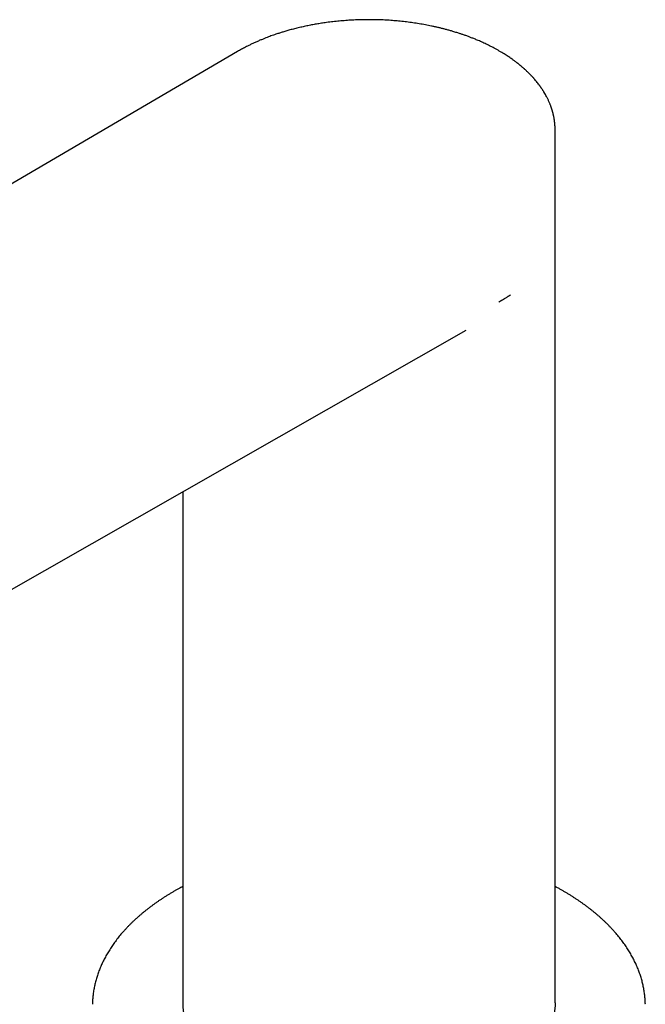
# Model space of a CAD drawing. Header units: millimetres. Extents: x 7 to 1076, y 12 to 702.
# Tile 9 of 24: x 910 to 991, y 112 to 240. Entities that reach past the tile are written whole.
import ezdxf

# ---------------------------------------------------------------- set-up
doc = ezdxf.new("R2010")
doc.units = ezdxf.units.MM

msp = doc.modelspace()

# ---------------------------------------------------------------- linework, layer by layer
at = {"color": 7, "linetype": 'Continuous', "lineweight": 30}
for p, q in [((938.3, 235.84), (801.62, 155.84)), ((979.65, 225.64), (979.65, 225.66)), ((979.65, 213.23), (979.65, 225.64)), ((979.65, 111.98), (979.65, 213.23)), ((835.74, 124.18), (968.08, 199.53)), ((931.15, 178.51), (931.15, 111.98))]:
    msp.add_line(p, q, dxfattribs=at)
for points, knots in [([(972.38, 235.9), (972.27, 235.97), (972.06, 236.09), (971.73, 236.26), (971.42, 236.43), (971.12, 236.58), (970.82, 236.73), (970.53, 236.87), (970.23, 237.01), (969.93, 237.14), (969.65, 237.26), (969.39, 237.37), (969.16, 237.47), (968.94, 237.55), (968.74, 237.63), (968.54, 237.71), (968.34, 237.78), (968.14, 237.86), (967.93, 237.93), (967.74, 238), (967.56, 238.06), (967.38, 238.12), (967.18, 238.19), (966.96, 238.26), (966.71, 238.33), (966.4, 238.43), (966.03, 238.54), (965.61, 238.66), (965.18, 238.77), (964.77, 238.87), (964.36, 238.97), (963.96, 239.06), (963.42, 239.18), (962.76, 239.31), (961.95, 239.45), (961.13, 239.58), (960.31, 239.68), (959.48, 239.78), (958.67, 239.85), (957.86, 239.91), (957.07, 239.95), (956.28, 239.97), (955.48, 239.98), (954.67, 239.97), (953.85, 239.95), (953.01, 239.91), (952.17, 239.85), (951.34, 239.78), (950.51, 239.69), (949.75, 239.59), (949.05, 239.48), (948.41, 239.38), (947.78, 239.26), (947.14, 239.13), (946.51, 238.99), (945.98, 238.86), (945.56, 238.76), (945.26, 238.68), (944.97, 238.6), (944.7, 238.52), (944.44, 238.44), (944.2, 238.37), (943.98, 238.3), (943.76, 238.23), (943.52, 238.16), (943.26, 238.07), (942.96, 237.97), (942.64, 237.85), (942.31, 237.73), (941.97, 237.6), (941.6, 237.45), (941.21, 237.29), (940.79, 237.11), (940.37, 236.92), (939.97, 236.73), (939.62, 236.55), (939.31, 236.4), (939.05, 236.26), (938.79, 236.12), (938.55, 235.98), (938.38, 235.88), (938.3, 235.84)], [0, 0, 0, 0, 0.01212, 0.02373, 0.03483, 0.04542, 0.0555, 0.06507, 0.075695, 0.085613, 0.094824, 0.103327, 0.11081, 0.117657, 0.124087, 0.130181, 0.13594, 0.142976, 0.149437, 0.155325, 0.160383, 0.165961, 0.172091, 0.178773, 0.186005, 0.193788, 0.206496, 0.219051, 0.231317, 0.243296, 0.254986, 0.266389, 0.277659, 0.29997, 0.322276, 0.34458, 0.366882, 0.389181, 0.411478, 0.4325, 0.453521, 0.474542, 0.495562, 0.516582, 0.538877, 0.561172, 0.583468, 0.605765, 0.628064, 0.650365, 0.66789, 0.685416, 0.702944, 0.720639, 0.738661, 0.757011, 0.765916, 0.774732, 0.783156, 0.791182, 0.79881, 0.805913, 0.812632, 0.818998, 0.825607, 0.834091, 0.843246, 0.853071, 0.86355, 0.87436, 0.88538, 0.898881, 0.912685, 0.926766, 0.94047, 0.953513, 0.963299, 0.972676, 0.981721, 0.990811, 1, 1, 1, 1]), ([(979.65, 225.64), (979.65, 225.67), (979.65, 225.74), (979.65, 225.84), (979.64, 225.94), (979.64, 226.05), (979.63, 226.15), (979.63, 226.25), (979.62, 226.33), (979.61, 226.41), (979.61, 226.47), (979.6, 226.52), (979.6, 226.57), (979.59, 226.63), (979.58, 226.69), (979.57, 226.76), (979.56, 226.84), (979.55, 226.92), (979.54, 227), (979.53, 227.07), (979.52, 227.14), (979.5, 227.23), (979.49, 227.31), (979.47, 227.4), (979.45, 227.48), (979.44, 227.55), (979.42, 227.61), (979.41, 227.68), (979.39, 227.75), (979.37, 227.84), (979.34, 227.93), (979.31, 228.04), (979.28, 228.16), (979.24, 228.29), (979.19, 228.42), (979.15, 228.55), (979.1, 228.69), (979.05, 228.83), (978.99, 228.99), (978.92, 229.15), (978.85, 229.32), (978.77, 229.5), (978.69, 229.66), (978.61, 229.82), (978.51, 230.02), (978.38, 230.25), (978.26, 230.45), (978.17, 230.61), (978.1, 230.71), (978.03, 230.82), (977.96, 230.92), (977.91, 231.01), (977.87, 231.06), (977.84, 231.11), (977.81, 231.15), (977.79, 231.17), (977.78, 231.2), (977.76, 231.22), (977.73, 231.26), (977.7, 231.3), (977.66, 231.36), (977.61, 231.43), (977.56, 231.5), (977.46, 231.63), (977.31, 231.82), (977.11, 232.07), (976.94, 232.26), (976.83, 232.39), (976.76, 232.46), (976.71, 232.52), (976.67, 232.56), (976.64, 232.6), (976.61, 232.62), (976.59, 232.64), (976.57, 232.67), (976.53, 232.71), (976.48, 232.76), (976.41, 232.84), (976.31, 232.93), (976.22, 233.02), (976.14, 233.11), (976.04, 233.2), (975.92, 233.31), (975.79, 233.43), (975.67, 233.54), (975.57, 233.63), (975.49, 233.7), (975.41, 233.77), (975.33, 233.84), (975.25, 233.91), (975.17, 233.97), (975.11, 234.03), (975.05, 234.07), (975.01, 234.1), (974.98, 234.13), (974.95, 234.16), (974.9, 234.19), (974.85, 234.24), (974.79, 234.29), (974.71, 234.34), (974.62, 234.41), (974.52, 234.49), (974.4, 234.58), (974.27, 234.67), (974.12, 234.79), (973.94, 234.91), (973.74, 235.05), (973.51, 235.21), (973.26, 235.37), (972.99, 235.54), (972.7, 235.72), (972.49, 235.84), (972.38, 235.9)], [0, 0, 0, 0, 0.007949, 0.016188, 0.024723, 0.033556, 0.042689, 0.051435, 0.059196, 0.065447, 0.07087, 0.075466, 0.079486, 0.084329, 0.09021, 0.096077, 0.102707, 0.109975, 0.116968, 0.123504, 0.129584, 0.135207, 0.144331, 0.151973, 0.158709, 0.164551, 0.169693, 0.175168, 0.181648, 0.189135, 0.197627, 0.207091, 0.217953, 0.229058, 0.240404, 0.251992, 0.263272, 0.277279, 0.290489, 0.304952, 0.320612, 0.336234, 0.351341, 0.365933, 0.380149, 0.404544, 0.428234, 0.437378, 0.447017, 0.457563, 0.469018, 0.475217, 0.480691, 0.48513, 0.488536, 0.490907, 0.492754, 0.495155, 0.498144, 0.502736, 0.508256, 0.514705, 0.522046, 0.529679, 0.552865, 0.576758, 0.601356, 0.609281, 0.61614, 0.62193, 0.626652, 0.630305, 0.632427, 0.634299, 0.636963, 0.640471, 0.644823, 0.654261, 0.66375, 0.672977, 0.681944, 0.69065, 0.70262, 0.715651, 0.72975, 0.736767, 0.744021, 0.751512, 0.759212, 0.766338, 0.774072, 0.780289, 0.78499, 0.788174, 0.790525, 0.793611, 0.797492, 0.80214, 0.807619, 0.81417, 0.82183, 0.830597, 0.840471, 0.851452, 0.86354, 0.878708, 0.895321, 0.913376, 0.932872, 0.95381, 0.976186, 1, 1, 1, 1]), ([(972.43, 203.29), (972.45, 203.31), (972.51, 203.34), (972.59, 203.38), (972.68, 203.43), (972.75, 203.48), (972.83, 203.52), (972.91, 203.57), (972.98, 203.61), (973.02, 203.64), (973.05, 203.65), (973.07, 203.67), (973.1, 203.68), (973.13, 203.7), (973.2, 203.74), (973.3, 203.81), (973.43, 203.89), (973.55, 203.96), (973.64, 204.02), (973.72, 204.07), (973.78, 204.1), (973.82, 204.13), (973.85, 204.14), (973.85, 204.15)], [0, 0, 0, 0, 0.056005, 0.11201, 0.168014, 0.224019, 0.273194, 0.326615, 0.387888, 0.405233, 0.423117, 0.441539, 0.4605, 0.479999, 0.500037, 0.606205, 0.699892, 0.781099, 0.849827, 0.906076, 0.949849, 0.981152, 1, 1, 1, 1]), ([(972.34, 203.21), (972.34, 203.21), (972.34, 203.21), (972.34, 203.22), (972.35, 203.23), (972.38, 203.26), (972.41, 203.28), (972.43, 203.29)], [0, 0, 0, 0, 0.0289058, 0.060059, 0.13856, 0.3916735, 1, 1, 1, 1]), ([(931.15, 127.1), (931.06, 127.06), (930.85, 126.94), (930.52, 126.76), (930.24, 126.61), (930.09, 126.52), (930.05, 126.49)], [0, 0, 0, 0, 0.235105, 0.560931, 0.886769, 1, 1, 1, 1]), ([(991.4, 111.77), (991.4, 111.78), (991.4, 111.88), (991.39, 112.08), (991.37, 112.37), (991.35, 112.66), (991.32, 112.95), (991.29, 113.23), (991.24, 113.52), (991.19, 113.81), (991.14, 114.1), (991.08, 114.39), (991.01, 114.67), (990.93, 114.96), (990.85, 115.24), (990.76, 115.53), (990.66, 115.81), (990.56, 116.09), (990.45, 116.38), (990.33, 116.66), (990.21, 116.94), (990.08, 117.22), (989.94, 117.5), (989.8, 117.77), (989.65, 118.05), (989.5, 118.32), (989.33, 118.6), (989.16, 118.87), (988.99, 119.14), (988.81, 119.41), (988.62, 119.68), (988.43, 119.95), (988.22, 120.21), (988.02, 120.47), (987.81, 120.74), (987.59, 121), (987.36, 121.25), (987.13, 121.51), (986.89, 121.76), (986.65, 122.02), (986.4, 122.27), (986.14, 122.51), (985.88, 122.76), (985.62, 123), (985.34, 123.25), (985.07, 123.48), (984.78, 123.72), (984.49, 123.96), (984.2, 124.19), (983.9, 124.42), (983.59, 124.65), (983.28, 124.87), (982.96, 125.09), (982.64, 125.31), (982.32, 125.53), (981.98, 125.74), (981.65, 125.96), (981.31, 126.17), (980.96, 126.37), (980.61, 126.58), (980.25, 126.78), (979.93, 126.95), (979.73, 127.06), (979.65, 127.1)], [0, 0, 0, 0, 0.001152, 0.017734, 0.034316, 0.0509, 0.067486, 0.084074, 0.100666, 0.117263, 0.133864, 0.150471, 0.167085, 0.183705, 0.200332, 0.216967, 0.233609, 0.25026, 0.26692, 0.283588, 0.300265, 0.316951, 0.333645, 0.350348, 0.36706, 0.38378, 0.400508, 0.417244, 0.433988, 0.45074, 0.467498, 0.484264, 0.501035, 0.517813, 0.534597, 0.551386, 0.568181, 0.584979, 0.601783, 0.61859, 0.635401, 0.652215, 0.669033, 0.685853, 0.702675, 0.7195, 0.736327, 0.753155, 0.769985, 0.786816, 0.803649, 0.820482, 0.837315, 0.85415, 0.870984, 0.887819, 0.904654, 0.921489, 0.938323, 0.955158, 0.971992, 0.988826, 1, 1, 1, 1]), ([(930.05, 126.49), (929.98, 126.46), (929.81, 126.35), (929.51, 126.18), (929.17, 125.97), (928.83, 125.76), (928.5, 125.54), (928.18, 125.33), (927.85, 125.11), (927.54, 124.89), (927.23, 124.66), (926.92, 124.43), (926.62, 124.2), (926.32, 123.97), (926.03, 123.74), (925.75, 123.5), (925.47, 123.26), (925.2, 123.02), (924.93, 122.78), (924.67, 122.53), (924.41, 122.28), (924.16, 122.03), (923.92, 121.78), (923.68, 121.52), (923.45, 121.27), (923.22, 121.01), (923, 120.75), (922.79, 120.49), (922.58, 120.23), (922.38, 119.96), (922.19, 119.69), (922, 119.43), (921.82, 119.16), (921.64, 118.88), (921.47, 118.61), (921.31, 118.34), (921.15, 118.06), (921, 117.79), (920.86, 117.51), (920.72, 117.23), (920.59, 116.95), (920.47, 116.67), (920.35, 116.39), (920.24, 116.11), (920.14, 115.82), (920.04, 115.54), (919.95, 115.25), (919.87, 114.97), (919.79, 114.68), (919.72, 114.39), (919.66, 114.11), (919.6, 113.82), (919.55, 113.53), (919.51, 113.24), (919.47, 112.95), (919.45, 112.67), (919.42, 112.38), (919.41, 112.09), (919.4, 111.89), (919.4, 111.78), (919.4, 111.77)], [0, 0, 0, 0, 0.009356, 0.02711, 0.044865, 0.062621, 0.080376, 0.098132, 0.115887, 0.133643, 0.151398, 0.169153, 0.186907, 0.20466, 0.222412, 0.240163, 0.257912, 0.27566, 0.293405, 0.311149, 0.328889, 0.346627, 0.364362, 0.382093, 0.399821, 0.417544, 0.435263, 0.452977, 0.470685, 0.488388, 0.506085, 0.523775, 0.541458, 0.559134, 0.576803, 0.594464, 0.612116, 0.629761, 0.647396, 0.665022, 0.68264, 0.700248, 0.717847, 0.735436, 0.753016, 0.770587, 0.788149, 0.805702, 0.823246, 0.840782, 0.858311, 0.875832, 0.893346, 0.910855, 0.928358, 0.945856, 0.96335, 0.980841, 0.998329, 1, 1, 1, 1]), ([(931.15, 111.98), (931.15, 111.83), (931.15, 111.54), (931.19, 111.1), (931.25, 110.66), (931.34, 110.22), (931.44, 109.79), (931.57, 109.35), (931.73, 108.91), (931.92, 108.45), (932.15, 107.99), (932.4, 107.52), (932.68, 107.07), (932.98, 106.63), (933.29, 106.21), (933.62, 105.82), (933.96, 105.42), (934.33, 105.04), (934.72, 104.66), (935.13, 104.29), (935.57, 103.91), (936.05, 103.53), (936.56, 103.15), (937.1, 102.78), (937.66, 102.42), (938.05, 102.19), (938.25, 102.08)], [0, 0, 0, 0, 0.04008, 0.080073, 0.12002, 0.159959, 0.19993, 0.239973, 0.280069, 0.324076, 0.36802, 0.411954, 0.455929, 0.499999, 0.540082, 0.580077, 0.620025, 0.659964, 0.699934, 0.739975, 0.78007, 0.824078, 0.868023, 0.911956, 0.955931, 1, 1, 1, 1]), ([(979.65, 111.98), (979.65, 111.98), (979.65, 111.83), (979.64, 111.54), (979.6, 111.1), (979.54, 110.66), (979.46, 110.22), (979.35, 109.79), (979.22, 109.35), (979.06, 108.91), (978.87, 108.45), (978.65, 107.99), (978.39, 107.52), (978.11, 107.07), (977.82, 106.63), (977.5, 106.21), (977.18, 105.82), (976.83, 105.42), (976.47, 105.04), (976.08, 104.66), (975.67, 104.29), (975.23, 103.91), (974.75, 103.53), (974.23, 103.15), (973.69, 102.78), (973.13, 102.42), (972.57, 102.09), (972, 101.77), (971.44, 101.47), (970.86, 101.19), (970.26, 100.91), (969.66, 100.65), (969.03, 100.4), (968.37, 100.15), (967.68, 99.9), (966.95, 99.66), (966.21, 99.44), (965.45, 99.23), (964.7, 99.05), (963.97, 98.88), (963.25, 98.73), (962.53, 98.59), (961.8, 98.47), (961.06, 98.36), (960.32, 98.27), (959.54, 98.18), (958.74, 98.11), (957.91, 98.05), (957.07, 98.01), (956.24, 97.98), (955.42, 97.97), (954.64, 97.98), (953.87, 98), (953.12, 98.04), (952.36, 98.09), (951.61, 98.15), (950.85, 98.22), (950.08, 98.32), (949.29, 98.43), (948.49, 98.56), (947.69, 98.7), (946.9, 98.86), (946.14, 99.04), (945.42, 99.22), (944.73, 99.4), (944.05, 99.6), (943.38, 99.81), (942.73, 100.04), (942.08, 100.27), (941.43, 100.53), (940.77, 100.81), (940.11, 101.1), (939.47, 101.42), (938.85, 101.74), (938.45, 101.96), (938.25, 102.08)], [0, 0, 0, 0, 0.000001, 0.013356, 0.026683, 0.039998, 0.053311, 0.066638, 0.07999, 0.093354, 0.10802, 0.122667, 0.137312, 0.151973, 0.166668, 0.180024, 0.193352, 0.206667, 0.219981, 0.233307, 0.246658, 0.260022, 0.274688, 0.289335, 0.30398, 0.318641, 0.333334, 0.346689, 0.360016, 0.373331, 0.386644, 0.399971, 0.413324, 0.426687, 0.441354, 0.456001, 0.470646, 0.485307, 0.500001, 0.513358, 0.526687, 0.540002, 0.553315, 0.566641, 0.579992, 0.593354, 0.60802, 0.622666, 0.637311, 0.651972, 0.666667, 0.680023, 0.693351, 0.706665, 0.719979, 0.733305, 0.746657, 0.76002, 0.774685, 0.789332, 0.803977, 0.818638, 0.833333, 0.84669, 0.860018, 0.873333, 0.886647, 0.899973, 0.913324, 0.926688, 0.941356, 0.956003, 0.970648, 0.985308, 1, 1, 1, 1])]:
    msp.add_open_spline(points, degree=3, knots=knots, dxfattribs=at)

doc.saveas('drawing.dxf')
